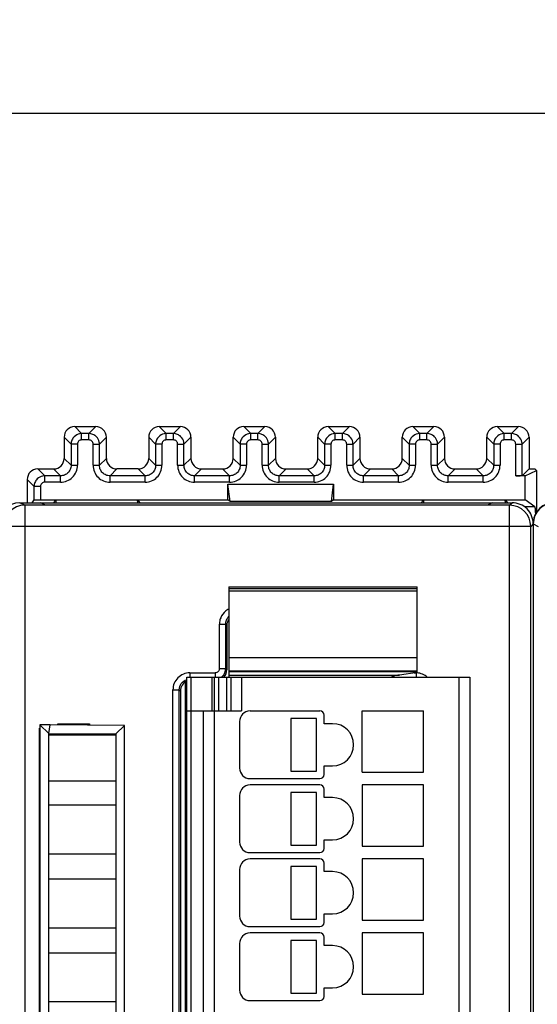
# Model space of a CAD drawing. Header units: millimetres. Extents: x 0 to 841, y 0 to 594.
# Tile 212 of 237: x 685 to 709, y 331 to 378. Entities that reach past the tile are written whole.
import ezdxf

# ---------------------------------------------------------------- set-up
doc = ezdxf.new("R2010")
doc.units = ezdxf.units.MM
doc.header["$LTSCALE"] = 46.255
doc.layers.get('0').update_dxf_attribs({"linetype": 'CONTINUOUS'})
doc.layers.add('1', color=7, linetype='CONTINUOUS')
doc.styles.get("Standard").update_dxf_attribs({"font": 'txt', "width": 0.85})
doc.dimstyles.new('DIMSTYLE_5', dxfattribs={"dimtxt": 3.5, "dimasz": 3.5, "dimexe": 1, "dimexo": 0.5, "dimgap": 0.875, "dimtad": 1, "dimdec": 4, "dimdsep": 46, "dimtxsty": 'STANDARD', "dimblk": '_FILLED', "dimblk1": '_FILLED', "dimblk2": '_FILLED', "dimcen": 0.09, "dimadec": 4, "dimazin": 2, "dimtp": 0.3, "dimtm": 0.3, "dimtfac": 1, "dimtdec": 4, "dimtofl": 0, "dimtmove": 0, "dimatfit": 3, "dimldrblk": '_FILLED', "dimfxl": 1, "dimtolj": 1, "dimarcsym": 0})

# ---------------------------------------------------------------- blocks, each defined once
blk = doc.blocks.new('_FILLED')
at = {"color": 0, "linetype": 'BYBLOCK'}
blk.add_solid([(0, 0), (-1, 0.143), (-1, -0.143)], dxfattribs=at)
blk = doc.blocks.new('*D4')
at = {"color": 2, "linetype": 'CONTINUOUS'}
for p, q in [((277.619, 344.095), (277.619, 374.127)), ((735.219, 349.465), (735.219, 374.127)), ((277.619, 373.127), (506.419, 373.127)), ((735.219, 373.127), (506.419, 373.127))]:
    blk.add_line(p, q, dxfattribs=at)
at = {"color": 2, "linetype": 'CONTINUOUS', "xscale": 3.5, "yscale": 3.5, "zscale": 3.5, "rotation": 180}
blk.add_blockref('_FILLED', (277.619, 373.127), dxfattribs=at)
at = {"color": 2, "linetype": 'CONTINUOUS', "xscale": 3.5, "yscale": 3.5, "zscale": 3.5}
blk.add_blockref('_FILLED', (735.219, 373.127), dxfattribs=at)
at = {"color": 2, "linetype": 'CONTINUOUS', "insert": (506.419, 377.502), "char_height": 3.5, "width": 19.125, "attachment_point": 2, "line_spacing_factor": 0.9}
blk.add_mtext('457.6', dxfattribs=at)

msp = doc.modelspace()

# ---------------------------------------------------------------- linework, layer by layer
at = {"color": 7, "linetype": 'CONTINUOUS'}
for p, q in [((687.41844, 358.31408), (688.41859, 358.31408)), ((691.41844, 358.31408), (692.41859, 358.31408)), ((695.41844, 358.31408), (696.41859, 358.31408)), ((699.41844, 358.31408), (700.41859, 358.31408)), ((703.41844, 358.31408), (704.41859, 358.31408)), ((707.41844, 358.31408), (708.41859, 358.31408)), ((686.91851, 357.81415), (686.91851, 356.814)), ((688.91851, 356.814), (688.91851, 357.81415)), ((690.91851, 357.81415), (690.91851, 356.814)), ((692.91851, 357.81415), (692.91851, 356.814)), ((694.91851, 356.814), (694.91851, 357.81415)), ((696.91851, 357.81415), (696.91851, 356.814)), ((698.91851, 356.814), (698.91851, 357.81415)), ((700.91851, 357.81415), (700.91851, 356.814)), ((702.91851, 356.814), (702.91851, 357.81415)), ((704.91851, 357.81415), (704.91851, 356.814)), ((706.91851, 356.814), (706.91851, 357.81415)), ((708.91851, 357.81415), (708.91851, 356.31408)), ((685.66844, 356.31408), (686.41859, 356.31408)), ((690.41859, 356.31408), (689.41844, 356.31408)), ((693.41844, 356.31408), (694.41859, 356.31408)), ((697.41844, 356.31408), (698.41859, 356.31408)), ((701.41844, 356.31408), (702.41859, 356.31408)), ((705.41844, 356.31408), (706.41859, 356.31408)), ((708.91851, 356.31408), (708.59027, 355.98583)), ((708.91851, 356.31408), (709.19869, 356.31408)), ((709.19869, 356.31408), (709.26851, 356.24426)), ((708.74121, 355.98069), (708.29031, 355.98069)), ((708.74121, 355.98069), (709.26851, 356.24426)), ((708.74121, 354.85711), (708.74121, 355.98069)), ((709.26851, 356.24426), (709.26851, 354.24312)), ((685.16851, 355.81415), (685.16851, 354.71408)), ((694.66851, 355.58587), (699.66851, 355.58587)), ((694.66851, 354.85711), (694.66851, 355.58587)), ((694.77378, 354.77818), (694.66851, 355.58587)), ((699.56325, 354.77818), (699.66851, 355.58587)), ((699.66851, 355.58587), (699.66851, 354.85711)), ((684.81851, 354.71408), (708.11855, 354.71408)), ((708.00067, 354.59619), (685.05431, 354.59619)), ((685.40656, 354.71408), (685.49676, 354.8494)), ((685.79671, 354.85711), (694.66851, 354.85711)), ((686.04059, 354.60503), (685.81851, 354.71408)), ((686.02216, 354.61408), (706.96488, 354.61408)), ((686.42728, 354.71408), (686.46851, 354.77593)), ((686.53997, 354.82952), (686.46851, 354.77594)), ((686.46851, 354.71408), (686.46851, 354.77594)), ((686.53299, 354.71408), (686.53997, 354.82952)), ((690.39705, 354.82952), (686.53997, 354.82952)), ((690.39705, 354.82952), (690.46851, 354.77594)), ((690.40403, 354.71408), (690.39705, 354.82952)), ((690.46851, 354.77594), (690.46851, 354.71408)), ((690.50975, 354.71408), (690.46851, 354.77594)), ((694.77378, 354.77818), (694.66851, 354.85711)), ((699.56325, 354.77818), (694.77378, 354.77818)), ((699.66851, 354.85711), (699.56325, 354.77818)), ((699.66851, 354.85711), (708.74121, 354.85711)), ((703.82728, 354.71408), (703.86851, 354.77593)), ((703.93997, 354.82952), (703.86851, 354.77594)), ((703.86851, 354.71408), (703.86851, 354.77594)), ((703.93299, 354.71408), (703.93997, 354.82952)), ((707.79705, 354.82952), (703.93997, 354.82952)), ((707.16851, 354.71408), (706.94645, 354.60503)), ((707.79705, 354.82952), (707.86851, 354.77594)), ((707.80403, 354.71408), (707.79705, 354.82952)), ((707.86851, 354.77594), (707.86851, 354.71408)), ((707.90975, 354.71408), (707.86851, 354.77594)), ((709.19867, 354.51408), (708.71693, 354.51408)), ((709.19866, 354.51409), (708.74121, 354.85711)), ((709.00063, 265.83199), (709.00063, 353.5962)), ((709.11851, 353.71409), (709.11851, 265.71403)), ((694.71851, 350.73567), (703.61851, 350.73567)), ((694.71851, 350.73557), (694.71851, 346.7642)), ((703.61851, 346.76409), (703.61851, 350.73557)), ((694.61851, 348.91438), (694.61851, 346.81377)), ((694.71851, 346.76408), (703.61851, 346.76408)), ((694.71851, 346.74949), (694.71851, 346.46408)), ((694.71851, 346.559), (702.78632, 346.559)), ((703.61851, 346.68774), (702.78632, 346.559)), ((703.61851, 346.68774), (703.61851, 346.74949)), ((692.66851, 273.17951), (692.66851, 346.24865)), ((692.71851, 346.46408), (706.11851, 346.46408)), ((692.71851, 273.26408), (692.71851, 346.46408)), ((694.01851, 346.46408), (694.01851, 344.86408)), ((694.81851, 344.86408), (694.81851, 346.46408)), ((706.11851, 346.46408), (706.11851, 273.26408)), ((692.41851, 345.81438), (692.41851, 273.61377)), ((692.66851, 345.81408), (692.71851, 345.81408)), ((692.71851, 344.86408), (695.31851, 344.86408)), ((693.51851, 274.86408), (693.51851, 344.86408)), ((695.71851, 344.86408), (699.01851, 344.86408)), ((699.21851, 344.26408), (699.21851, 344.66408)), ((701.01851, 344.86408), (703.91851, 344.86408)), ((701.01851, 341.96408), (701.01851, 344.86408)), ((703.91851, 341.96408), (703.91851, 344.86408)), ((686.2513, 344.21408), (685.76786, 344.20987)), ((685.76786, 344.20987), (686.18866, 343.79393)), ((685.76851, 344.21165), (685.76851, 274.81893)), ((686.18866, 343.79393), (686.2513, 344.21408)), ((689.7733, 344.18346), (686.2513, 344.21408)), ((686.61851, 344.26408), (688.11851, 344.26408)), ((686.61851, 344.21089), (686.61851, 344.26408)), ((688.11851, 344.26408), (688.11851, 344.19785)), ((695.21851, 344.36408), (695.21851, 342.16408)), ((698.85382, 344.51408), (697.65382, 344.51408)), ((697.65382, 344.51408), (697.65382, 342.01408)), ((698.85382, 342.01408), (698.85382, 344.51408)), ((699.61851, 344.26408), (699.21851, 344.26408)), ((685.75566, 344.05194), (685.76851, 344.05194)), ((685.75566, 344.05194), (685.76851, 344.03908)), ((685.75566, 275.37622), (685.75566, 344.05194)), ((686.18864, 343.71408), (686.18866, 343.79151)), ((686.18866, 343.79393), (689.36437, 343.77803)), ((689.76851, 344.17872), (689.36437, 343.77803)), ((689.36437, 343.77803), (689.36437, 275.25185)), ((689.76851, 274.84771), (689.76851, 344.17872)), ((689.36451, 343.71408), (686.18851, 343.71408)), ((686.18866, 275.23422), (686.18851, 343.71408)), ((697.65382, 342.01408), (698.85382, 342.01408)), ((699.21851, 342.26408), (699.61851, 342.26408)), ((699.21851, 341.86408), (699.21851, 342.26408)), ((701.01851, 341.96408), (703.91851, 341.96408)), ((686.18851, 341.56408), (689.36451, 341.56408)), ((695.71851, 341.66408), (699.01851, 341.66408)), ((699.01851, 341.36408), (695.71851, 341.36408)), ((698.85382, 341.01408), (697.65382, 341.01408)), ((697.65382, 341.01408), (697.65382, 338.51408)), ((698.85382, 338.51408), (698.85382, 341.01408)), ((699.21851, 340.76408), (699.21851, 341.16408)), ((703.91851, 341.36408), (701.01851, 341.36408)), ((701.01851, 341.36408), (701.01851, 338.46408)), ((703.91851, 338.46408), (703.91851, 341.36408)), ((695.21851, 340.86408), (695.21851, 338.66408)), ((699.61851, 340.76408), (699.21851, 340.76408)), ((689.36451, 340.41408), (686.18851, 340.41408)), ((699.21851, 338.76408), (699.61851, 338.76408)), ((699.21851, 338.36408), (699.21851, 338.76408)), ((695.71851, 338.16408), (699.01851, 338.16408)), ((697.65382, 338.51408), (698.85382, 338.51408)), ((701.01851, 338.46408), (703.91851, 338.46408)), ((686.18851, 338.11408), (689.36451, 338.11408)), ((699.01851, 337.86408), (695.71851, 337.86408)), ((703.91851, 337.86408), (701.01851, 337.86408)), ((701.01851, 337.86408), (701.01851, 334.96408)), ((703.91851, 334.96408), (703.91851, 337.86408)), ((695.21851, 337.36408), (695.21851, 335.16408)), ((698.85382, 337.51408), (697.65382, 337.51408)), ((697.65382, 337.51408), (697.65382, 335.01408)), ((698.85382, 335.01408), (698.85382, 337.51408)), ((699.21851, 337.26408), (699.21851, 337.66408)), ((699.61851, 337.26408), (699.21851, 337.26408)), ((689.36451, 336.91408), (686.18851, 336.91408)), ((697.65382, 335.01408), (698.85382, 335.01408)), ((699.21851, 335.26408), (699.61851, 335.26408)), ((699.21851, 334.86408), (699.21851, 335.26408)), ((701.01851, 334.96408), (703.91851, 334.96408)), ((686.18851, 334.61408), (689.36451, 334.61408)), ((695.71851, 334.66408), (699.01851, 334.66408)), ((699.01851, 334.36408), (695.71851, 334.36408)), ((698.85382, 334.01408), (697.65382, 334.01408)), ((697.65382, 334.01408), (697.65382, 331.51408)), ((698.85382, 331.51408), (698.85382, 334.01408)), ((699.21851, 333.76408), (699.21851, 334.16408)), ((703.91851, 334.36408), (701.01851, 334.36408)), ((701.01851, 334.36408), (701.01851, 331.46408)), ((703.91851, 331.46408), (703.91851, 334.36408)), ((695.21851, 333.86408), (695.21851, 331.66408)), ((699.61851, 333.76408), (699.21851, 333.76408)), ((689.36451, 333.41408), (686.18851, 333.41408)), ((699.21851, 331.76408), (699.61851, 331.76408)), ((699.21851, 331.36408), (699.21851, 331.76408)), ((695.71851, 331.16408), (699.01851, 331.16408)), ((697.65382, 331.51408), (698.85382, 331.51408)), ((701.01851, 331.46408), (703.91851, 331.46408)), ((686.18851, 331.11408), (689.36451, 331.11408))]:
    msp.add_line(p, q, dxfattribs=at)
at = {"color": 9, "linetype": 'CONTINUOUS'}
for p, q in [((687.41844, 358.31408), (687.74668, 357.98583)), ((688.41859, 358.31408), (688.09034, 357.98583)), ((691.41844, 358.31408), (691.74668, 357.98583)), ((692.41859, 358.31408), (692.09034, 357.98583)), ((695.41844, 358.31408), (695.74668, 357.98583)), ((696.41859, 358.31408), (696.09034, 357.98583)), ((699.41844, 358.31408), (699.74668, 357.98583)), ((700.41859, 358.31408), (700.09034, 357.98583)), ((703.41844, 358.31408), (703.74668, 357.98583)), ((704.41859, 358.31408), (704.09034, 357.98583)), ((707.41844, 358.31408), (707.74668, 357.98583)), ((708.41859, 358.31408), (708.09034, 357.98583)), ((687.24676, 357.48591), (686.91851, 357.81415)), ((688.09034, 357.98583), (687.74668, 357.98583)), ((687.74668, 357.68588), (687.74668, 357.98583)), ((688.09034, 357.68588), (688.09034, 357.98583)), ((688.59027, 357.48591), (688.91851, 357.81415)), ((691.24676, 357.48591), (690.91851, 357.81415)), ((692.09034, 357.98583), (691.74668, 357.98583)), ((691.74668, 357.68588), (691.74668, 357.98583)), ((692.09034, 357.68588), (692.09034, 357.98583)), ((692.59027, 357.48591), (692.91851, 357.81415)), ((695.24676, 357.48591), (694.91851, 357.81415)), ((696.09034, 357.98583), (695.74668, 357.98583)), ((695.74668, 357.68588), (695.74668, 357.98583)), ((696.09034, 357.68588), (696.09034, 357.98583)), ((696.59027, 357.48591), (696.91851, 357.81415)), ((699.24676, 357.48591), (698.91851, 357.81415)), ((700.09034, 357.98583), (699.74668, 357.98583)), ((699.74668, 357.68588), (699.74668, 357.98583)), ((700.09034, 357.68588), (700.09034, 357.98583)), ((700.59027, 357.48591), (700.91851, 357.81415)), ((703.24676, 357.48591), (702.91851, 357.81415)), ((704.09034, 357.98583), (703.74668, 357.98583)), ((703.74668, 357.68588), (703.74668, 357.98583)), ((704.09034, 357.68588), (704.09034, 357.98583)), ((704.59027, 357.48591), (704.91851, 357.81415)), ((707.24676, 357.48591), (706.91851, 357.81415)), ((708.09034, 357.98583), (707.74668, 357.98583)), ((707.74668, 357.68588), (707.74668, 357.98583)), ((708.09034, 357.68588), (708.09034, 357.98583)), ((708.59027, 357.48591), (708.91851, 357.81415)), ((687.54671, 357.48591), (687.24676, 357.48591)), ((687.24676, 357.48591), (687.24676, 356.48576)), ((687.54671, 357.48591), (687.54671, 356.48575)), ((688.09035, 357.68588), (687.74668, 357.68588)), ((688.29031, 357.48591), (688.59027, 357.48591)), ((688.29031, 356.48575), (688.29031, 357.48591)), ((688.59027, 356.48576), (688.59027, 357.48591)), ((691.54671, 357.48591), (691.24676, 357.48591)), ((691.24676, 357.48591), (691.24676, 356.48576)), ((691.54671, 357.48591), (691.54671, 356.48575)), ((692.09035, 357.68588), (691.74668, 357.68588)), ((692.29031, 357.48591), (692.59027, 357.48591)), ((692.29031, 356.48575), (692.29031, 357.48591)), ((692.59027, 356.48576), (692.59027, 357.48591)), ((695.54671, 357.48591), (695.24676, 357.48591)), ((695.24676, 357.48591), (695.24676, 356.48576)), ((695.54671, 357.48591), (695.54671, 356.48575)), ((696.09035, 357.68588), (695.74668, 357.68588)), ((696.29031, 357.48591), (696.59027, 357.48591)), ((696.29031, 356.48575), (696.29031, 357.48591)), ((696.59027, 356.48576), (696.59027, 357.48591)), ((699.54671, 357.48591), (699.24676, 357.48591)), ((699.24676, 357.48591), (699.24676, 356.48576)), ((699.54671, 357.48591), (699.54671, 356.48575)), ((700.09035, 357.68588), (699.74668, 357.68588)), ((700.29031, 357.48591), (700.59027, 357.48591)), ((700.29031, 356.48575), (700.29031, 357.48591)), ((700.59027, 356.48576), (700.59027, 357.48591)), ((703.54671, 357.48591), (703.24676, 357.48591)), ((703.24676, 357.48591), (703.24676, 356.48576)), ((703.54671, 357.48591), (703.54671, 356.48575)), ((704.09035, 357.68588), (703.74668, 357.68588)), ((704.29031, 357.48591), (704.59027, 357.48591)), ((704.29031, 356.48575), (704.29031, 357.48591)), ((704.59027, 356.48576), (704.59027, 357.48591)), ((707.54671, 357.48591), (707.24676, 357.48591)), ((707.24676, 357.48591), (707.24676, 356.48576)), ((707.54671, 357.48591), (707.54671, 356.48575)), ((708.09035, 357.68588), (707.74668, 357.68588)), ((708.29031, 357.48591), (708.59027, 357.48591)), ((708.29031, 355.98069), (708.29031, 357.48591)), ((708.59027, 355.98583), (708.59027, 357.48591)), ((686.91851, 356.814), (687.24676, 356.48576)), ((688.91851, 356.814), (688.59027, 356.48576)), ((690.91851, 356.814), (691.24676, 356.48576)), ((692.91851, 356.814), (692.59027, 356.48576)), ((694.91851, 356.814), (695.24676, 356.48576)), ((696.91851, 356.814), (696.59027, 356.48576)), ((698.91851, 356.814), (699.24676, 356.48576)), ((700.91851, 356.814), (700.59027, 356.48576)), ((702.91851, 356.814), (703.24676, 356.48576)), ((704.91851, 356.814), (704.59027, 356.48576)), ((706.91851, 356.814), (707.24676, 356.48576)), ((685.66844, 356.31408), (685.99668, 355.98583)), ((686.74684, 355.98583), (686.41859, 356.31408)), ((687.24676, 356.48576), (687.54671, 356.48576)), ((688.29031, 356.48576), (688.59027, 356.48576)), ((689.09019, 355.98583), (689.41844, 356.31408)), ((690.74684, 355.98583), (690.41859, 356.31408)), ((691.24676, 356.48576), (691.54671, 356.48576)), ((692.29031, 356.48576), (692.59027, 356.48576)), ((693.09019, 355.98583), (693.41844, 356.31408)), ((694.74684, 355.98583), (694.41859, 356.31408)), ((695.24676, 356.48576), (695.54671, 356.48576)), ((696.29031, 356.48576), (696.59027, 356.48576)), ((697.09019, 355.98583), (697.41844, 356.31408)), ((698.74684, 355.98583), (698.41859, 356.31408)), ((699.24676, 356.48576), (699.54671, 356.48576)), ((700.29031, 356.48576), (700.59027, 356.48576)), ((701.09019, 355.98583), (701.41844, 356.31408)), ((702.74684, 355.98583), (702.41859, 356.31408)), ((703.24676, 356.48576), (703.54671, 356.48576)), ((704.29031, 356.48576), (704.59027, 356.48576)), ((705.09019, 355.98583), (705.41844, 356.31408)), ((706.74684, 355.98583), (706.41859, 356.31408)), ((707.24676, 356.48576), (707.54671, 356.48576)), ((686.74684, 355.98583), (685.99668, 355.98583)), ((685.99668, 355.68588), (685.99668, 355.98583)), ((686.74684, 355.68588), (686.74684, 355.98583)), ((690.74684, 355.98583), (689.09019, 355.98583)), ((689.09019, 355.68588), (689.09019, 355.98583)), ((690.74684, 355.68588), (690.74684, 355.98583)), ((694.74684, 355.98583), (693.09019, 355.98583)), ((693.09019, 355.68588), (693.09019, 355.98583)), ((694.74684, 355.68588), (694.74684, 355.98583)), ((698.74684, 355.98583), (697.09019, 355.98583)), ((697.09019, 355.68588), (697.09019, 355.98583)), ((698.74684, 355.68588), (698.74684, 355.98583)), ((702.74684, 355.98583), (701.09019, 355.98583)), ((701.09019, 355.68588), (701.09019, 355.98583)), ((702.74684, 355.68588), (702.74684, 355.98583)), ((706.74684, 355.98583), (705.09019, 355.98583)), ((705.09019, 355.68588), (705.09019, 355.98583)), ((706.74684, 355.68588), (706.74684, 355.98583)), ((685.49676, 355.48591), (685.16851, 355.81415)), ((685.79671, 355.48591), (685.49676, 355.48591)), ((685.49676, 354.8494), (685.49676, 355.48591)), ((685.79671, 355.48591), (685.79671, 354.85711)), ((686.74684, 355.68588), (685.99668, 355.68588)), ((690.74684, 355.68588), (689.09019, 355.68588)), ((694.74684, 355.68588), (693.09019, 355.68588)), ((698.74684, 355.68588), (697.09019, 355.68588)), ((702.74684, 355.68588), (701.09019, 355.68588)), ((706.74684, 355.68588), (705.09019, 355.68588)), ((685.05431, 354.59619), (684.81851, 354.71408)), ((685.05431, 354.59619), (685.05431, 264.83197)), ((708.00066, 264.83197), (708.00066, 354.59619)), ((708.00067, 354.59619), (708.11855, 354.71408)), ((709.00063, 353.59623), (684.05446, 353.59623)), ((709.11851, 353.71409), (709.00063, 353.5962)), ((709.11851, 353.71419), (709.35446, 353.59623)), ((703.61851, 350.64726), (694.71851, 350.64726)), ((703.61851, 350.53406), (694.71851, 350.53406)), ((694.26595, 348.96713), (694.56577, 348.96713)), ((694.26595, 346.86652), (694.26595, 348.96713)), ((694.56577, 348.96713), (694.61851, 348.91438)), ((694.56577, 346.86652), (694.56577, 348.96713)), ((694.71851, 347.39351), (703.61851, 347.39351)), ((692.86546, 346.66664), (694.06607, 346.66664)), ((692.86546, 346.66664), (692.86546, 346.45824)), ((694.06607, 346.66664), (694.06607, 346.45824)), ((694.26595, 346.86652), (694.56577, 346.86652)), ((694.61851, 346.81377), (694.56577, 346.86652)), ((703.61851, 346.7171), (694.71851, 346.7171)), ((703.48212, 346.66664), (703.57156, 346.66664)), ((703.57156, 346.66664), (703.57156, 346.47739)), ((692.91851, 346.46408), (692.91851, 273.26408)), ((693.91851, 344.86408), (693.91851, 346.46408)), ((694.21851, 346.46408), (694.21851, 344.86408)), ((694.61851, 344.86408), (694.61851, 346.46408)), ((695.31851, 346.46408), (695.31851, 344.86408)), ((705.61851, 273.26408), (705.61851, 346.46408)), ((692.06595, 345.86713), (692.36577, 345.86713)), ((692.06595, 273.56103), (692.06595, 345.86713)), ((692.36577, 345.86713), (692.41851, 345.81438)), ((692.36577, 273.56103), (692.36577, 345.86713)), ((694.01851, 344.86408), (694.01851, 274.86408))]:
    msp.add_line(p, q, dxfattribs=at)
for centre, radius, start, end in [((685.05443, 353.59638), 0.99981, 90.007139, 178.99409), ((708.00075, 353.59621), 0.99988, 359.999564, 89.998107), ((695.06164, 348.97578), 0.79028, 115.765595, 120.371047), ((694.07041, 346.86264), 0.49372, 314.962981, 324.530373), ((703.55706, 345.733), 0.93375, 86.314261, 89.11022), ((694.0679, 346.8669), 0.49855, 306.078032, 309.814112), ((694.0738, 346.85987), 0.48937, 309.810126, 314.91041)]:
    msp.add_arc(centre, radius, start, end, dxfattribs=at)
at = {"color": 7, "linetype": 'CONTINUOUS'}
for centre, radius, start, end in [((708.11864, 353.71416), 0.99987, 359.997742, 90.002102), ((710.10941, 353.71408), 1, 90, 174.71219), ((695.71851, 344.36408), 0.5, 90, 180), ((699.01851, 344.66408), 0.2, 0, 90), ((699.61851, 343.26408), 1, 270, 90), ((695.71851, 342.16408), 0.5, 180, 270), ((699.01851, 341.86408), 0.2, 270, 360), ((695.71851, 340.86408), 0.5, 90, 180), ((699.01851, 341.16408), 0.2, 0, 90), ((699.61851, 339.76408), 1, 270, 90), ((695.71851, 338.66408), 0.5, 180, 270), ((699.01851, 338.36408), 0.2, 270, 360), ((695.71851, 337.36408), 0.5, 90, 180), ((699.01851, 337.66408), 0.2, 0, 90), ((699.61851, 336.26408), 1, 270, 90), ((695.71851, 335.16408), 0.5, 180, 270), ((699.01851, 334.86408), 0.2, 270, 360), ((695.71851, 333.86408), 0.5, 90, 180), ((699.01851, 334.16408), 0.2, 0, 90), ((699.61851, 332.76408), 1, 270, 90), ((695.71851, 331.66408), 0.5, 180, 270), ((699.01851, 331.36408), 0.2, 270, 360)]:
    msp.add_arc(centre, radius, start, end, dxfattribs=at)
for centre, major_axis, ratio, start_param, end_param in [((687.41859, 357.814), (-0.35366, 0.35366), 0.99969546, -0.78524587, 0.78524587), ((688.41844, 357.814), (-0.35366, -0.35366), 0.99969546, 8.63953209, 10.21002383), ((691.41859, 357.814), (-0.35366, 0.35366), 0.99969546, 5.49793944, 7.06843118), ((692.41844, 357.814), (0.35366, 0.35366), 0.99969546, 5.49793944, 7.06843118), ((695.41859, 357.814), (0.35366, -0.35366), 0.99969546, 2.35634678, 3.92683852), ((696.41844, 357.814), (0.35366, 0.35366), 0.99969546, 5.49793944, 7.06843118), ((699.41859, 357.814), (0.35366, -0.35366), 0.99969546, 8.63953209, 10.21002383), ((700.41844, 357.814), (0.35366, 0.35366), 0.99969546, 5.49793944, 7.06843118), ((703.41859, 357.814), (0.35366, -0.35366), 0.99969546, 2.35634678, 3.92683852), ((704.41844, 357.814), (0.35366, 0.35366), 0.99969546, 5.49793944, 7.06843118), ((707.41859, 357.814), (-0.35366, 0.35366), 0.99969546, 5.49793944, 7.06843118), ((708.41844, 357.814), (0.35366, 0.35366), 0.99969546, 5.49793944, 7.06843118), ((686.41844, 356.81415), (0.35366, -0.35366), 0.99969546, -0.78524587, 0.78524587), ((689.41859, 356.81415), (0.35366, 0.35366), 0.99969546, -3.92683852, -2.35634678), ((690.41844, 356.81415), (0.35366, -0.35366), 0.99969546, -0.78524587, 0.78524587), ((693.41859, 356.81415), (0.35366, 0.35366), 0.99969546, -3.92683852, -2.35634678), ((694.41844, 356.81415), (0.35366, -0.35366), 0.99969546, -0.78524587, 0.78524587), ((697.41859, 356.81415), (0.35366, 0.35366), 0.99969546, -3.92683852, -2.35634678), ((698.41844, 356.81415), (0.35366, -0.35366), 0.99969546, -0.78524587, 0.78524587), ((701.41859, 356.81415), (0.35366, 0.35366), 0.99969546, -3.92683852, -2.35634678), ((702.41844, 356.81415), (0.35366, -0.35366), 0.99969546, -0.78524587, 0.78524587), ((705.41859, 356.81415), (0.35366, 0.35366), 0.99969546, -3.92683852, -2.35634678), ((706.41844, 356.81415), (0.35366, -0.35366), 0.99969546, -0.78524587, 0.78524587), ((685.66859, 355.814), (-0.35366, 0.35366), 0.99969546, 5.49793944, 7.06843118), ((708.29031, 355.98592), (0.3, 0), 0.01745506, -1.57079633, -0.79412481), ((684.81867, 353.71404), (-0.89461, 0.44727), 0.99980964, -1.10710303, 0.463541), ((710.11867, 353.71404), (-0.89461, 0.44727), 0.99980964, -1.10710303, 0.463541), ((695.11882, 348.91377), (-0.35398, 0.35398), 0.99878277, 0.14132865, 0.78478918), ((694.11821, 346.81438), (-0.35398, 0.35398), 0.99878277, 9.42477796, 10.20956714), ((692.91882, 345.81377), (0.35398, -0.35398), 0.99878277, 2.76650143, 3.92638183)]:
    msp.add_ellipse(centre, major_axis=major_axis, ratio=ratio, start_param=start_param, end_param=end_param, dxfattribs=at)
at = {"color": 9, "linetype": 'CONTINUOUS'}
for points, knots in [([(687.39321, 357.83938), (687.34718, 357.79347), (687.27277, 357.68218), (687.24677, 357.55092), (687.24676, 357.48591)], [0, 0, 0, 0, 0.50002709, 1, 1, 1, 1]), ([(687.74668, 357.98581), (687.71404, 357.98589), (687.58488, 357.97289), (687.46171, 357.90769), (687.39321, 357.83938)], [0, 0, 0, 0, 0.25228389, 1, 1, 1, 1]), ([(688.44381, 357.83938), (688.3979, 357.88541), (688.28662, 357.95982), (688.15535, 357.98582), (688.09034, 357.98583)], [0, 0, 0, 0, 0.50002709, 1, 1, 1, 1]), ([(688.59025, 357.48591), (688.59033, 357.51855), (688.57733, 357.64771), (688.51212, 357.77088), (688.44381, 357.83938)], [0, 0, 0, 0, 0.25228389, 1, 1, 1, 1]), ([(691.39321, 357.83938), (691.34718, 357.79347), (691.27277, 357.68218), (691.24677, 357.55092), (691.24676, 357.48591)], [0, 0, 0, 0, 0.50002709, 1, 1, 1, 1]), ([(691.74668, 357.98581), (691.71404, 357.98589), (691.58488, 357.97289), (691.46171, 357.90769), (691.39321, 357.83938)], [0, 0, 0, 0, 0.25228389, 1, 1, 1, 1]), ([(692.44381, 357.83938), (692.3979, 357.88541), (692.28662, 357.95982), (692.15535, 357.98582), (692.09034, 357.98583)], [0, 0, 0, 0, 0.50002709, 1, 1, 1, 1]), ([(692.59025, 357.48591), (692.59033, 357.51855), (692.57733, 357.64771), (692.51212, 357.77088), (692.44381, 357.83938)], [0, 0, 0, 0, 0.25228389, 1, 1, 1, 1]), ([(695.39321, 357.83938), (695.34718, 357.79347), (695.27277, 357.68218), (695.24677, 357.55092), (695.24676, 357.48591)], [0, 0, 0, 0, 0.50002709, 1, 1, 1, 1]), ([(695.74668, 357.98581), (695.71404, 357.98589), (695.58488, 357.97289), (695.46171, 357.90769), (695.39321, 357.83938)], [0, 0, 0, 0, 0.25228389, 1, 1, 1, 1]), ([(696.44381, 357.83938), (696.3979, 357.88541), (696.28662, 357.95982), (696.15535, 357.98582), (696.09034, 357.98583)], [0, 0, 0, 0, 0.50002709, 1, 1, 1, 1]), ([(696.59025, 357.48591), (696.59033, 357.51855), (696.57733, 357.64771), (696.51212, 357.77088), (696.44381, 357.83938)], [0, 0, 0, 0, 0.25228389, 1, 1, 1, 1]), ([(699.39321, 357.83938), (699.34718, 357.79347), (699.27277, 357.68218), (699.24677, 357.55092), (699.24676, 357.48591)], [0, 0, 0, 0, 0.50002709, 1, 1, 1, 1]), ([(699.74668, 357.98581), (699.71404, 357.98589), (699.58488, 357.97289), (699.46171, 357.90769), (699.39321, 357.83938)], [0, 0, 0, 0, 0.25228389, 1, 1, 1, 1]), ([(700.44381, 357.83938), (700.3979, 357.88541), (700.28662, 357.95982), (700.15535, 357.98582), (700.09034, 357.98583)], [0, 0, 0, 0, 0.50002709, 1, 1, 1, 1]), ([(700.59025, 357.48591), (700.59033, 357.51855), (700.57733, 357.64771), (700.51212, 357.77088), (700.44381, 357.83938)], [0, 0, 0, 0, 0.25228389, 1, 1, 1, 1]), ([(703.39321, 357.83938), (703.34718, 357.79347), (703.27277, 357.68218), (703.24677, 357.55092), (703.24676, 357.48591)], [0, 0, 0, 0, 0.50002709, 1, 1, 1, 1]), ([(703.74668, 357.98581), (703.71404, 357.98589), (703.58488, 357.97289), (703.46171, 357.90769), (703.39321, 357.83938)], [0, 0, 0, 0, 0.25228389, 1, 1, 1, 1]), ([(704.44381, 357.83938), (704.3979, 357.88541), (704.28662, 357.95982), (704.15535, 357.98582), (704.09034, 357.98583)], [0, 0, 0, 0, 0.50002709, 1, 1, 1, 1]), ([(704.59025, 357.48591), (704.59033, 357.51855), (704.57733, 357.64771), (704.51212, 357.77088), (704.44381, 357.83938)], [0, 0, 0, 0, 0.25228389, 1, 1, 1, 1]), ([(707.39321, 357.83938), (707.34718, 357.79347), (707.27277, 357.68218), (707.24677, 357.55092), (707.24676, 357.48591)], [0, 0, 0, 0, 0.50002709, 1, 1, 1, 1]), ([(707.74668, 357.98581), (707.71404, 357.98589), (707.58488, 357.97289), (707.46171, 357.90769), (707.39321, 357.83938)], [0, 0, 0, 0, 0.25228389, 1, 1, 1, 1]), ([(708.44381, 357.83938), (708.3979, 357.88541), (708.28662, 357.95982), (708.15535, 357.98582), (708.09034, 357.98583)], [0, 0, 0, 0, 0.50002709, 1, 1, 1, 1]), ([(708.59025, 357.48591), (708.59033, 357.51855), (708.57733, 357.64771), (708.51212, 357.77088), (708.44381, 357.83938)], [0, 0, 0, 0, 0.25228389, 1, 1, 1, 1]), ([(687.74668, 357.68588), (687.69567, 357.68601), (687.58939, 357.64315), (687.54671, 357.53694), (687.54671, 357.48591)], [0, 0, 0, 0, 0.49992998, 1, 1, 1, 1]), ([(688.29031, 357.48591), (688.29045, 357.53692), (688.24759, 357.6432), (688.14137, 357.68588), (688.09035, 357.68588)], [0, 0, 0, 0, 0.49992967, 1, 1, 1, 1]), ([(691.74668, 357.68588), (691.69567, 357.68601), (691.58939, 357.64315), (691.54671, 357.53694), (691.54671, 357.48591)], [0, 0, 0, 0, 0.49992998, 1, 1, 1, 1]), ([(692.29031, 357.48591), (692.29045, 357.53692), (692.24759, 357.6432), (692.14137, 357.68588), (692.09035, 357.68588)], [0, 0, 0, 0, 0.49992967, 1, 1, 1, 1]), ([(695.74668, 357.68588), (695.69567, 357.68601), (695.58939, 357.64315), (695.54671, 357.53694), (695.54671, 357.48591)], [0, 0, 0, 0, 0.49992998, 1, 1, 1, 1]), ([(696.29031, 357.48591), (696.29045, 357.53692), (696.24759, 357.6432), (696.14137, 357.68588), (696.09035, 357.68588)], [0, 0, 0, 0, 0.49992967, 1, 1, 1, 1]), ([(699.74668, 357.68588), (699.69567, 357.68601), (699.58939, 357.64315), (699.54671, 357.53694), (699.54671, 357.48591)], [0, 0, 0, 0, 0.49992998, 1, 1, 1, 1]), ([(700.29031, 357.48591), (700.29045, 357.53692), (700.24759, 357.6432), (700.14137, 357.68588), (700.09035, 357.68588)], [0, 0, 0, 0, 0.49992967, 1, 1, 1, 1]), ([(703.74668, 357.68588), (703.69567, 357.68601), (703.58939, 357.64315), (703.54671, 357.53694), (703.54671, 357.48591)], [0, 0, 0, 0, 0.49992998, 1, 1, 1, 1]), ([(704.29031, 357.48591), (704.29045, 357.53692), (704.24759, 357.6432), (704.14137, 357.68588), (704.09035, 357.68588)], [0, 0, 0, 0, 0.49992967, 1, 1, 1, 1]), ([(707.74668, 357.68588), (707.69567, 357.68601), (707.58939, 357.64315), (707.54671, 357.53694), (707.54671, 357.48591)], [0, 0, 0, 0, 0.49992998, 1, 1, 1, 1]), ([(708.29031, 357.48591), (708.29045, 357.53692), (708.24759, 357.6432), (708.14137, 357.68588), (708.09035, 357.68588)], [0, 0, 0, 0, 0.49992967, 1, 1, 1, 1]), ([(686.74684, 355.68588), (686.85088, 355.68703), (687.06139, 355.72671), (687.32675, 355.90587), (687.50584, 356.17121), (687.54566, 356.38172), (687.54671, 356.48575)], [0, 0, 0, 0, 0.25002061, 0.50000911, 0.74999006, 1, 1, 1, 1]), ([(687.24675, 356.48576), (687.24687, 356.42076), (687.22009, 356.28968), (687.14627, 356.17823), (687.10038, 356.13221)], [0, 0, 0, 0, 0.50000848, 1, 1, 1, 1]), ([(688.29031, 356.48575), (688.29146, 356.38171), (688.33114, 356.1712), (688.5103, 355.90584), (688.77565, 355.72675), (688.98615, 355.68693), (689.09019, 355.68588)], [0, 0, 0, 0, 0.2500206, 0.50000909, 0.74999005, 1, 1, 1, 1]), ([(688.73665, 356.13221), (688.69061, 356.17812), (688.61621, 356.28944), (688.59025, 356.42073), (688.59027, 356.48576)], [0, 0, 0, 0, 0.49997838, 1, 1, 1, 1]), ([(690.74684, 355.68588), (690.85088, 355.68703), (691.06139, 355.72671), (691.32675, 355.90587), (691.50584, 356.17121), (691.54566, 356.38172), (691.54671, 356.48575)], [0, 0, 0, 0, 0.25002062, 0.50000912, 0.74999007, 1, 1, 1, 1]), ([(691.24675, 356.48576), (691.24687, 356.42076), (691.22009, 356.28968), (691.14627, 356.17823), (691.10038, 356.13221)], [0, 0, 0, 0, 0.50000848, 1, 1, 1, 1]), ([(692.29031, 356.48575), (692.29146, 356.38171), (692.33114, 356.1712), (692.5103, 355.90584), (692.77565, 355.72675), (692.98615, 355.68693), (693.09019, 355.68588)], [0, 0, 0, 0, 0.2500206, 0.50000909, 0.74999005, 1, 1, 1, 1]), ([(692.73665, 356.13221), (692.69061, 356.17812), (692.61621, 356.28944), (692.59025, 356.42073), (692.59027, 356.48576)], [0, 0, 0, 0, 0.49997838, 1, 1, 1, 1]), ([(694.74684, 355.68588), (694.85088, 355.68703), (695.06139, 355.72671), (695.32675, 355.90587), (695.50584, 356.17121), (695.54566, 356.38172), (695.54671, 356.48575)], [0, 0, 0, 0, 0.25002062, 0.50000912, 0.74999007, 1, 1, 1, 1]), ([(695.24675, 356.48576), (695.24687, 356.42076), (695.22009, 356.28968), (695.14627, 356.17823), (695.10038, 356.13221)], [0, 0, 0, 0, 0.50000848, 1, 1, 1, 1]), ([(696.29031, 356.48575), (696.29146, 356.38171), (696.33114, 356.1712), (696.5103, 355.90584), (696.77565, 355.72675), (696.98615, 355.68693), (697.09019, 355.68588)], [0, 0, 0, 0, 0.2500206, 0.50000909, 0.74999005, 1, 1, 1, 1]), ([(696.73665, 356.13221), (696.69061, 356.17812), (696.61621, 356.28944), (696.59025, 356.42073), (696.59027, 356.48576)], [0, 0, 0, 0, 0.49997838, 1, 1, 1, 1]), ([(698.74684, 355.68588), (698.85088, 355.68703), (699.06139, 355.72671), (699.32675, 355.90587), (699.50584, 356.17121), (699.54566, 356.38172), (699.54671, 356.48575)], [0, 0, 0, 0, 0.25002062, 0.50000912, 0.74999007, 1, 1, 1, 1]), ([(699.24675, 356.48576), (699.24687, 356.42076), (699.22009, 356.28968), (699.14627, 356.17823), (699.10038, 356.13221)], [0, 0, 0, 0, 0.50000848, 1, 1, 1, 1]), ([(700.29031, 356.48575), (700.29146, 356.38171), (700.33114, 356.1712), (700.5103, 355.90584), (700.77565, 355.72675), (700.98615, 355.68693), (701.09019, 355.68588)], [0, 0, 0, 0, 0.2500206, 0.50000909, 0.74999005, 1, 1, 1, 1]), ([(700.73665, 356.13221), (700.69061, 356.17812), (700.61621, 356.28944), (700.59025, 356.42073), (700.59027, 356.48576)], [0, 0, 0, 0, 0.49997838, 1, 1, 1, 1]), ([(702.74684, 355.68588), (702.85088, 355.68703), (703.06139, 355.72671), (703.32675, 355.90587), (703.50584, 356.17121), (703.54566, 356.38172), (703.54671, 356.48575)], [0, 0, 0, 0, 0.25002062, 0.50000912, 0.74999007, 1, 1, 1, 1]), ([(703.24675, 356.48576), (703.24687, 356.42076), (703.22009, 356.28968), (703.14627, 356.17823), (703.10038, 356.13221)], [0, 0, 0, 0, 0.50000848, 1, 1, 1, 1]), ([(704.29031, 356.48575), (704.29146, 356.38171), (704.33114, 356.1712), (704.5103, 355.90584), (704.77565, 355.72675), (704.98615, 355.68693), (705.09019, 355.68588)], [0, 0, 0, 0, 0.2500206, 0.50000909, 0.74999005, 1, 1, 1, 1]), ([(704.73665, 356.13221), (704.69061, 356.17812), (704.61621, 356.28944), (704.59025, 356.42073), (704.59027, 356.48576)], [0, 0, 0, 0, 0.49997838, 1, 1, 1, 1]), ([(706.74684, 355.68588), (706.85088, 355.68703), (707.06139, 355.72671), (707.32675, 355.90587), (707.50584, 356.17121), (707.54566, 356.38172), (707.54671, 356.48575)], [0, 0, 0, 0, 0.25002062, 0.50000912, 0.74999007, 1, 1, 1, 1]), ([(707.24675, 356.48576), (707.24687, 356.42076), (707.22009, 356.28968), (707.14627, 356.17823), (707.10038, 356.13221)], [0, 0, 0, 0, 0.50000848, 1, 1, 1, 1]), ([(685.64321, 355.83938), (685.59718, 355.79347), (685.52277, 355.68218), (685.49677, 355.55092), (685.49676, 355.48591)], [0, 0, 0, 0, 0.50002709, 1, 1, 1, 1]), ([(685.99668, 355.98581), (685.96404, 355.98589), (685.83488, 355.97289), (685.71171, 355.90769), (685.64321, 355.83938)], [0, 0, 0, 0, 0.25228389, 1, 1, 1, 1]), ([(687.10038, 356.13221), (687.05447, 356.08617), (686.94315, 356.01177), (686.81186, 355.98582), (686.74684, 355.98583)], [0, 0, 0, 0, 0.49997838, 1, 1, 1, 1]), ([(689.09019, 355.98584), (689.02519, 355.98572), (688.89412, 356.0125), (688.78267, 356.08632), (688.73665, 356.13221)], [0, 0, 0, 0, 0.50000848, 1, 1, 1, 1]), ([(691.10038, 356.13221), (691.05447, 356.08617), (690.94315, 356.01177), (690.81186, 355.98582), (690.74684, 355.98583)], [0, 0, 0, 0, 0.49997838, 1, 1, 1, 1]), ([(693.09019, 355.98584), (693.02519, 355.98572), (692.89412, 356.0125), (692.78267, 356.08632), (692.73665, 356.13221)], [0, 0, 0, 0, 0.50000848, 1, 1, 1, 1]), ([(695.10038, 356.13221), (695.05447, 356.08617), (694.94315, 356.01177), (694.81186, 355.98582), (694.74684, 355.98583)], [0, 0, 0, 0, 0.49997838, 1, 1, 1, 1]), ([(697.09019, 355.98584), (697.02519, 355.98572), (696.89412, 356.0125), (696.78267, 356.08632), (696.73665, 356.13221)], [0, 0, 0, 0, 0.50000848, 1, 1, 1, 1]), ([(699.10038, 356.13221), (699.05447, 356.08617), (698.94315, 356.01177), (698.81186, 355.98582), (698.74684, 355.98583)], [0, 0, 0, 0, 0.49997838, 1, 1, 1, 1]), ([(701.09019, 355.98584), (701.02519, 355.98572), (700.89412, 356.0125), (700.78267, 356.08632), (700.73665, 356.13221)], [0, 0, 0, 0, 0.50000848, 1, 1, 1, 1]), ([(703.10038, 356.13221), (703.05447, 356.08617), (702.94315, 356.01177), (702.81186, 355.98582), (702.74684, 355.98583)], [0, 0, 0, 0, 0.49997838, 1, 1, 1, 1]), ([(705.09019, 355.98584), (705.02519, 355.98572), (704.89412, 356.0125), (704.78267, 356.08632), (704.73665, 356.13221)], [0, 0, 0, 0, 0.50000848, 1, 1, 1, 1]), ([(707.10038, 356.13221), (707.05447, 356.08617), (706.94315, 356.01177), (706.81186, 355.98582), (706.74684, 355.98583)], [0, 0, 0, 0, 0.49997838, 1, 1, 1, 1]), ([(685.99668, 355.68588), (685.94567, 355.68601), (685.83939, 355.64315), (685.79671, 355.53694), (685.79671, 355.48591)], [0, 0, 0, 0, 0.49992982, 1, 1, 1, 1]), ([(694.66207, 349.65761), (694.54359, 349.5882), (694.38936, 349.43304), (694.28427, 349.17549), (694.26703, 349.03636), (694.26595, 348.96713)], [0, 0, 0, 0, 0.49792695, 0.74893729, 1, 1, 1, 1]), ([(694.56598, 348.96713), (694.56577, 349.03354), (694.59286, 349.16782), (694.67054, 349.28048), (694.71822, 349.32673)], [0, 0, 0, 0, 0.49997079, 1, 1, 1, 1]), ([(692.86546, 346.66664), (692.76147, 346.66499), (692.55098, 346.62618), (692.28587, 346.44671), (692.10643, 346.18161), (692.06758, 345.97112), (692.06595, 345.86713)], [0, 0, 0, 0, 0.25002688, 0.50000304, 0.74997642, 1, 1, 1, 1]), ([(694.26595, 346.86652), (694.26595, 346.81553), (694.2233, 346.70935), (694.11706, 346.66651), (694.06607, 346.66664)], [0, 0, 0, 0, 0.50002267, 1, 1, 1, 1]), ([(704.10323, 346.46421), (704.03687, 346.52338), (703.8833, 346.62093), (703.70584, 346.6591), (703.61709, 346.66482)], [0, 0, 0, 0, 0.49993855, 1, 1, 1, 1]), ([(692.36598, 345.86713), (692.36565, 345.97129), (692.43479, 346.18522), (692.61874, 346.31417), (692.71826, 346.34478)], [0, 0, 0, 0, 0.5000901, 1, 1, 1, 1])]:
    msp.add_open_spline(points, degree=3, knots=knots, dxfattribs=at)
at = {"color": 7, "linetype": 'CONTINUOUS'}
for points, knots in [([(685.49676, 354.8494), (685.49802, 354.85129), (685.50809, 354.85026), (685.52387, 354.85335), (685.55249, 354.85357), (685.574, 354.85454), (685.58644, 354.85486)], [0, 0, 0, 0, 0.07575233, 0.27272747, 0.58487971, 1, 1, 1, 1]), ([(685.58644, 354.85486), (685.60152, 354.85525), (685.6716, 354.85668), (685.7417, 354.85711), (685.79671, 354.85711)], [0, 0, 0, 0, 0.21512094, 1, 1, 1, 1]), ([(709.23613, 354.2021), (709.23367, 354.24696), (709.22888, 354.32444), (709.22099, 354.41385), (709.21424, 354.46591), (709.2093, 354.49156), (709.20565, 354.50572), (709.201, 354.51409), (709.19866, 354.51409)], [0, 0, 0, 0, 0.42606548, 0.73733549, 0.84793537, 0.92798683, 0.97778578, 1, 1, 1, 1]), ([(702.78632, 346.559), (702.6848, 346.55059), (702.5492, 346.5254), (702.42138, 346.47775), (702.38983, 346.46409)], [0, 0, 0, 0, 0.74765103, 1, 1, 1, 1])]:
    msp.add_open_spline(points, degree=3, knots=knots, dxfattribs=at)
at = {"color": 9, "linetype": 'CONTINUOUS'}
msp.add_open_spline([(694.4725, 346.57615), (694.53153, 346.65892), (694.56569, 346.76486), (694.56577, 346.86652)], degree=3, dxfattribs=at)
at = {"layer": '1', "color": 1, "linetype": 'CONTINUOUS'}
msp.add_line((692.66851, 345.81408), (692.66851, 346.24865), dxfattribs=at)

# ---------------------------------------------------------------- dimensions: what is measured, and where the dimension line sits
at = {"color": 2, "linetype": 'CONTINUOUS'}
dim = msp.add_linear_dim(base=(735.21851, 373.12715), p1=(277.61851, 343.59454), p2=(735.21851, 348.96487), dimstyle='DIMSTYLE_5', dxfattribs=at)
dim.commit()
dim.dimension.update_dxf_attribs({"geometry": '*D4', "text_midpoint": (505.9185, 373.12715), "dimtype": 160})

doc.saveas('drawing.dxf')
